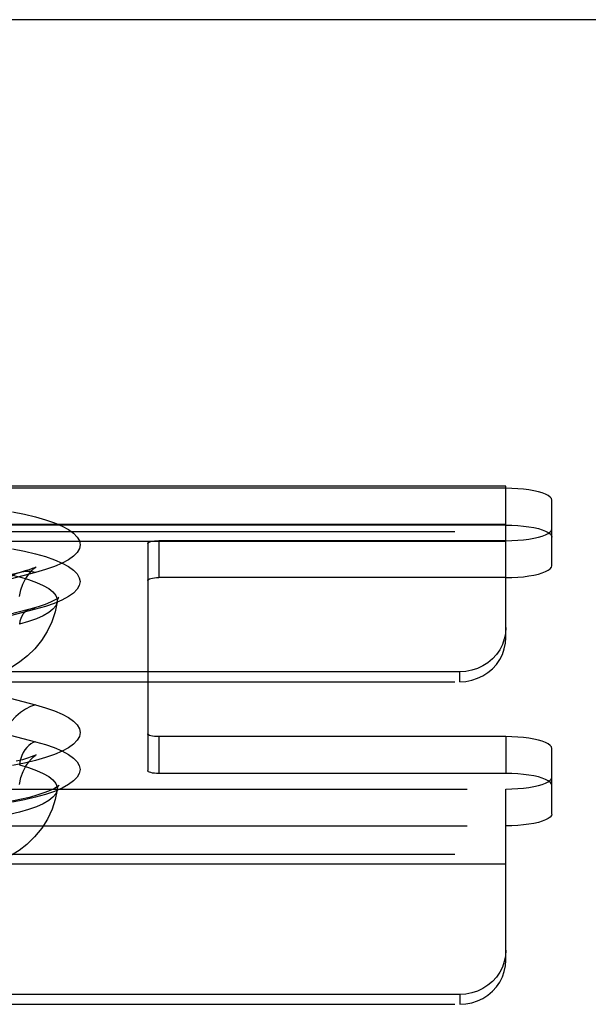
# Model space of a CAD drawing. Header units: inches. Extents: x 0 to 245, y 0 to 158.
# Tile 104 of 159: x 42.25 to 43.8, y 114.19 to 116.88. Entities that reach past the tile are written whole.
import ezdxf

# ---------------------------------------------------------------- set-up
doc = ezdxf.new("R2010")
doc.units = ezdxf.units.IN
doc.header["$LTSCALE"] = 13.466196
doc.header["$MEASUREMENT"] = 0
doc.linetypes.add('HIDDEN', pattern=[0.2, 0.1, -0.1])
doc.layers.get('0').update_dxf_attribs({"linetype": 'CONTINUOUS'})
doc.layers.add('DEFAULT_2', color=8, linetype='HIDDEN')

msp = doc.modelspace()

# ---------------------------------------------------------------- linework, layer by layer
at = {"color": 7, "linetype": 'Continuous'}
msp.add_line((109.9955, 116.876), (41.3155, 116.876), dxfattribs=at)
at = {"layer": 'DEFAULT_2', "color": 8, "linetype": 'HIDDEN'}
for p, q in [((43.572, 115.6049), (39.421, 115.6049)), ((43.572, 115.5992), (43.572, 115.6049)), ((43.572, 115.5992), (39.4265, 115.5992)), ((43.572, 115.1929), (43.572, 115.5992)), ((43.697, 115.4887), (43.697, 115.5668)), ((43.572, 115.5009), (39.421, 115.5009)), ((43.572, 115.4987), (39.4265, 115.4987)), ((39.3935, 115.4811), (43.572, 115.4811)), ((43.697, 115.3883), (43.697, 115.4887)), ((43.572, 115.4542), (39.3935, 115.4542)), ((42.597, 115.4486), (42.597, 114.9303)), ((42.627, 115.4564), (42.627, 115.3559)), ((43.572, 115.4564), (42.627, 115.4564)), ((42.25, 115.3702), (42.017, 115.3099)), ((42.2918, 115.3698), (42.0589, 115.3095)), ((43.572, 115.3559), (42.627, 115.3559)), ((42.2759, 115.2696), (42.0429, 115.2093)), ((42.2915, 115.2694), (42.0586, 115.2091)), ((43.447, 115.0991), (39.3935, 115.0991)), ((43.447, 115.0721), (43.447, 115.0991)), ((39.3935, 115.0721), (43.447, 115.0721)), ((42.0589, 115.0694), (42.2918, 115.0091)), ((42.0586, 114.9689), (42.2915, 114.9086)), ((42.597, 114.9303), (42.597, 114.8299)), ((42.627, 114.9226), (42.627, 114.8221)), ((43.572, 114.9226), (42.627, 114.9226)), ((43.572, 114.9226), (43.572, 114.8221)), ((43.697, 114.8121), (43.697, 114.8902)), ((43.572, 114.8221), (42.627, 114.8221)), ((43.697, 114.7117), (43.697, 114.8121)), ((39.4265, 114.7798), (43.572, 114.7798)), ((43.572, 114.3139), (43.572, 114.7798)), ((39.4265, 114.6793), (43.572, 114.6793)), ((39.3935, 114.6021), (43.572, 114.6021)), ((43.572, 114.5752), (39.3935, 114.5752)), ((43.447, 114.2201), (39.3935, 114.2201)), ((43.447, 114.2201), (43.447, 114.1932)), ((39.3935, 114.1932), (43.447, 114.1932))]:
    msp.add_line(p, q, dxfattribs=at)
for points in [[(43.697, 115.5668), (43.6959, 115.5711), (43.6927, 115.5752), (43.6874, 115.5792), (43.6802, 115.583), (43.6711, 115.5865), (43.6604, 115.5897), (43.6481, 115.5925), (43.6345, 115.5948), (43.6198, 115.5967), (43.6043, 115.5981), (43.5884, 115.5989), (43.572, 115.5992)], [(42.229, 115.5347), (42.2617, 115.5284), (42.2918, 115.5214), (42.3191, 115.5136), (42.3434, 115.5051), (42.3643, 115.4961), (42.3817, 115.4866), (42.3953, 115.4766), (42.4052, 115.4664), (42.4111, 115.456), (42.4131, 115.4455), (42.4111, 115.435), (42.4051, 115.4246), (42.3952, 115.4144), (42.3814, 115.4045), (42.364, 115.3949), (42.343, 115.3859), (42.319, 115.3776), (42.2918, 115.3698)], [(43.572, 115.4987), (43.5884, 115.4984), (43.6043, 115.4976), (43.6198, 115.4963), (43.6345, 115.4944), (43.6481, 115.492), (43.6604, 115.4892), (43.6711, 115.4861), (43.6802, 115.4825), (43.6874, 115.4787), (43.6927, 115.4747), (43.6959, 115.4706), (43.697, 115.4664)], [(43.572, 115.4564), (43.5884, 115.4567), (43.6043, 115.4575), (43.6198, 115.4588), (43.6345, 115.4607), (43.6481, 115.4631), (43.6604, 115.4658), (43.6711, 115.469), (43.6802, 115.4725), (43.6874, 115.4763), (43.6927, 115.4804), (43.6959, 115.4845), (43.697, 115.4887)], [(42.597, 115.4486), (42.5976, 115.4502), (42.5992, 115.4516), (42.602, 115.4529), (42.6058, 115.4541), (42.6103, 115.4551), (42.6155, 115.4558), (42.621, 115.4562), (42.627, 115.4564)], [(42.2288, 115.4342), (42.2614, 115.4279), (42.2915, 115.4208), (42.3188, 115.413), (42.343, 115.4046), (42.3639, 115.3956), (42.3813, 115.3861), (42.3949, 115.3762), (42.4048, 115.366), (42.4107, 115.3556), (42.4127, 115.345), (42.4107, 115.3345), (42.4047, 115.3241), (42.3948, 115.3139), (42.381, 115.3041), (42.3636, 115.2945), (42.3427, 115.2855), (42.3187, 115.2772), (42.2915, 115.2694)], [(43.572, 115.3559), (43.5884, 115.3562), (43.6043, 115.357), (43.6198, 115.3584), (43.6345, 115.3603), (43.6481, 115.3626), (43.6604, 115.3654), (43.6711, 115.3686), (43.6802, 115.3721), (43.6874, 115.3759), (43.6927, 115.3799), (43.6959, 115.384), (43.697, 115.3883)], [(41.7503, 115.3575), (41.7776, 115.3639), (41.8074, 115.3695), (41.8393, 115.3743), (41.873, 115.3781), (41.908, 115.3811), (41.944, 115.3831), (41.9806, 115.3841), (42.0174, 115.3841), (42.0541, 115.3831), (42.0901, 115.3811), (42.1251, 115.3781), (42.1587, 115.3743), (42.1906, 115.3695), (42.2204, 115.3639), (42.2478, 115.3575), (42.2724, 115.3504), (42.294, 115.3427), (42.3125, 115.3345), (42.3274, 115.3258), (42.3388, 115.3167), (42.3465, 115.3074), (42.3503, 115.2979), (42.3506, 115.2897)], [(42.25, 115.3702), (42.2377, 115.3658), (42.2256, 115.3592), (42.2144, 115.3503), (42.2044, 115.3395), (42.1956, 115.3268), (42.1881, 115.3124), (42.1821, 115.2966), (42.1777, 115.2795)], [(42.2476, 115.3045), (42.2514, 115.3222), (42.2569, 115.3378), (42.2635, 115.3511), (42.2704, 115.3619), (42.2769, 115.3702), (42.2827, 115.3764), (42.2874, 115.3806), (42.2908, 115.3833), (42.2927, 115.3846)], [(42.2927, 115.3846), (42.2929, 115.3847), (42.2934, 115.385), (42.292, 115.3843), (42.2886, 115.3828), (42.2829, 115.3804), (42.2747, 115.3774), (42.2638, 115.374), (42.25, 115.3702)], [(42.2918, 115.3698), (42.2778, 115.3723), (42.264, 115.3725), (42.25, 115.3702)], [(42.597, 115.3482), (42.5976, 115.3497), (42.5992, 115.3511), (42.602, 115.3525), (42.6058, 115.3536), (42.6103, 115.3546), (42.6155, 115.3553), (42.621, 115.3558), (42.627, 115.3559)], [(42.3506, 115.2897), (42.3449, 115.2622), (42.3359, 115.2353), (42.3236, 115.2092), (42.3082, 115.1848), (42.2898, 115.1621), (42.2697, 115.1423), (42.2493, 115.1262), (42.2289, 115.1131), (42.2091, 115.1026), (42.1891, 115.0937), (42.1676, 115.086), (42.1448, 115.0793)], [(42.3506, 115.2897), (42.3503, 115.2884), (42.3465, 115.2789), (42.3388, 115.2696), (42.3274, 115.2605), (42.3125, 115.2518), (42.294, 115.2436), (42.2724, 115.2358), (42.2478, 115.2288)], [(42.3553, 115.3022), (42.3543, 115.3012), (42.3505, 115.2984), (42.3434, 115.294), (42.3325, 115.2886), (42.3176, 115.2825), (42.2989, 115.2761), (42.2759, 115.2696)], [(42.3506, 115.2897), (42.3525, 115.2969), (42.3539, 115.3)], [(42.3539, 115.3), (42.3546, 115.3011), (42.3555, 115.3023), (42.3553, 115.3022)], [(42.2759, 115.2696), (42.2731, 115.2687), (42.2676, 115.266), (42.2625, 115.2621), (42.2581, 115.2571), (42.2543, 115.2512), (42.2513, 115.2444), (42.2491, 115.2369), (42.2478, 115.2288)], [(42.2915, 115.2694), (42.2852, 115.2704), (42.2791, 115.2702), (42.2759, 115.2696)], [(43.572, 115.2198), (43.5709, 115.2039), (43.5677, 115.1886), (43.5624, 115.1736), (43.5552, 115.1594), (43.5461, 115.1463), (43.5354, 115.1344), (43.5231, 115.124), (43.5095, 115.1152), (43.4948, 115.1083), (43.4793, 115.1032), (43.4634, 115.1001), (43.447, 115.0991)], [(43.447, 115.0721), (43.4634, 115.0732), (43.4793, 115.0763), (43.4948, 115.0814), (43.5095, 115.0883), (43.5231, 115.0971), (43.5354, 115.1075), (43.5461, 115.1194), (43.5552, 115.1325), (43.5624, 115.1467), (43.5677, 115.1616), (43.5709, 115.177), (43.572, 115.1929)], [(42.2918, 115.0091), (42.2778, 115.0044), (42.264, 114.9974), (42.2505, 114.9882), (42.2377, 114.9771), (42.2256, 114.9642), (42.2144, 114.9496), (42.2044, 114.9336), (42.1956, 114.9163), (42.1881, 114.8981), (42.1821, 114.8791), (42.1777, 114.8598)], [(42.2918, 115.0091), (42.319, 115.0014), (42.343, 114.993), (42.364, 114.984), (42.3814, 114.9745), (42.3952, 114.9646), (42.4051, 114.9544), (42.4111, 114.9439), (42.4131, 114.9334), (42.4111, 114.9229), (42.4052, 114.9125), (42.3953, 114.9023), (42.3817, 114.8924), (42.3643, 114.8829), (42.3434, 114.8738), (42.3191, 114.8654), (42.2918, 114.8576), (42.2617, 114.8505), (42.229, 114.8442)], [(42.2915, 114.9086), (42.3187, 114.9008), (42.3427, 114.8925), (42.3636, 114.8835), (42.381, 114.874), (42.3948, 114.8641), (42.4047, 114.8539), (42.4107, 114.8435), (42.4127, 114.833), (42.4107, 114.8225), (42.4048, 114.8121), (42.3949, 114.8019), (42.3813, 114.792), (42.3639, 114.7825), (42.343, 114.7734), (42.3188, 114.765), (42.2915, 114.7572), (42.2614, 114.7501), (42.2288, 114.7439)], [(42.2915, 114.9086), (42.2852, 114.9064), (42.2791, 114.9029), (42.2731, 114.8984), (42.2676, 114.8928), (42.2625, 114.8863), (42.2581, 114.879), (42.2543, 114.8711), (42.2513, 114.8627), (42.2491, 114.8541), (42.2478, 114.8453)], [(42.627, 114.9226), (42.621, 114.9227), (42.6155, 114.9232), (42.6103, 114.9239), (42.6058, 114.9248), (42.602, 114.926), (42.5992, 114.9274), (42.5976, 114.9288), (42.597, 114.9303)], [(43.697, 114.8902), (43.6959, 114.8945), (43.6927, 114.8986), (43.6874, 114.9026), (43.6802, 114.9064), (43.6711, 114.9099), (43.6604, 114.9131), (43.6481, 114.9159), (43.6345, 114.9182), (43.6198, 114.9201), (43.6043, 114.9215), (43.5884, 114.9223), (43.572, 114.9226)], [(42.2919, 114.8719), (42.2929, 114.8725), (42.2933, 114.8728), (42.2915, 114.8719), (42.2872, 114.8699), (42.28, 114.8671), (42.2698, 114.8636), (42.2563, 114.8596), (42.2392, 114.8553)], [(42.2476, 114.7922), (42.2517, 114.8111), (42.2579, 114.8277), (42.2654, 114.8422), (42.2734, 114.8537), (42.2804, 114.8618), (42.2862, 114.8674), (42.2905, 114.8708), (42.2919, 114.8719)], [(42.2478, 114.8453), (42.2724, 114.8382), (42.294, 114.8305), (42.3125, 114.8222), (42.3274, 114.8135), (42.3388, 114.8045), (42.3465, 114.7952), (42.3503, 114.7857), (42.3506, 114.7775)], [(42.627, 114.8221), (42.621, 114.8223), (42.6155, 114.8227), (42.6103, 114.8234), (42.6058, 114.8244), (42.602, 114.8256), (42.5992, 114.8269), (42.5976, 114.8283), (42.597, 114.8299)], [(43.697, 114.7898), (43.6959, 114.794), (43.6927, 114.7981), (43.6874, 114.8021), (43.6802, 114.8059), (43.6711, 114.8094), (43.6604, 114.8126), (43.6481, 114.8154), (43.6345, 114.8178), (43.6198, 114.8196), (43.6043, 114.821), (43.5884, 114.8218), (43.572, 114.8221)], [(43.572, 114.7798), (43.5884, 114.78), (43.6043, 114.7809), (43.6198, 114.7822), (43.6345, 114.7841), (43.6481, 114.7864), (43.6604, 114.7892), (43.6711, 114.7924), (43.6802, 114.7959), (43.6874, 114.7997), (43.6927, 114.8037), (43.6959, 114.8078), (43.697, 114.8121)], [(42.3506, 114.7775), (42.3503, 114.7761), (42.3465, 114.7667), (42.3388, 114.7573), (42.3274, 114.7483), (42.3125, 114.7396), (42.294, 114.7313), (42.2724, 114.7236), (42.2478, 114.7165), (42.2204, 114.7102), (42.1906, 114.7046), (42.1587, 114.6998), (42.1251, 114.6959), (42.0901, 114.693), (42.0541, 114.691), (42.0174, 114.69), (41.9806, 114.69), (41.944, 114.691), (41.908, 114.693), (41.873, 114.6959), (41.8393, 114.6998), (41.8074, 114.7046), (41.7776, 114.7102), (41.7503, 114.7165)], [(42.3506, 114.7775), (42.3452, 114.7511), (42.3365, 114.7246), (42.3242, 114.6981), (42.3084, 114.6728), (42.2892, 114.6492), (42.2682, 114.6288), (42.2472, 114.6126), (42.2264, 114.5994), (42.2062, 114.5889), (42.1857, 114.5801), (42.1639, 114.5725), (42.1406, 114.566), (42.1143, 114.5603), (42.0861, 114.5558), (42.0562, 114.5526), (42.0256, 114.5508), (41.9964, 114.5503), (41.9672, 114.551), (41.9366, 114.5531), (41.9068, 114.5565), (41.8793, 114.5612), (41.8533, 114.5671)], [(42.3544, 114.7885), (42.3546, 114.7889), (42.3555, 114.7901), (42.3542, 114.7889), (42.3502, 114.7859), (42.343, 114.7816), (42.3319, 114.7761), (42.3169, 114.77), (42.2979, 114.7636), (42.275, 114.7571), (42.2486, 114.7509), (42.219, 114.7452)], [(42.3506, 114.7775), (42.3525, 114.7848), (42.3544, 114.7885)], [(43.697, 114.7117), (43.6959, 114.7074), (43.6927, 114.7033), (43.6874, 114.6993), (43.6802, 114.6955), (43.6711, 114.692), (43.6604, 114.6888), (43.6481, 114.686), (43.6345, 114.6836), (43.6198, 114.6818), (43.6043, 114.6804), (43.5884, 114.6796), (43.572, 114.6793)], [(43.572, 114.3409), (43.5709, 114.325), (43.5677, 114.3096), (43.5624, 114.2947), (43.5552, 114.2805), (43.5461, 114.2674), (43.5354, 114.2555), (43.5231, 114.2451), (43.5095, 114.2363), (43.4948, 114.2293), (43.4793, 114.2242), (43.4634, 114.2212), (43.447, 114.2201)], [(43.447, 114.1932), (43.4634, 114.1943), (43.4793, 114.1973), (43.4948, 114.2024), (43.5095, 114.2094), (43.5231, 114.2182), (43.5354, 114.2286), (43.5461, 114.2404), (43.5552, 114.2536), (43.5624, 114.2677), (43.5677, 114.2827), (43.5709, 114.298), (43.572, 114.3139)]]:
    msp.add_lwpolyline(points, dxfattribs=at)

doc.saveas('drawing.dxf')
